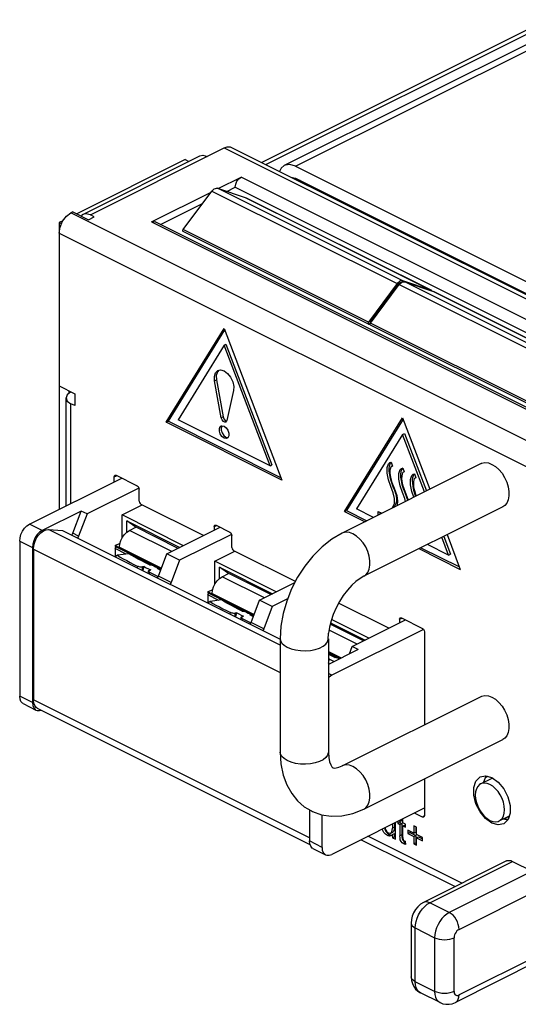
# Paper-space layout '005_EXP_CORICANT_PE_DRAWING_3_1' of a CAD drawing. Header units: millimetres. Extents: x 6 to 413, y 7 to 290.
# Tile 65 of 228: x 144 to 150, y 78 to 91. Entities that reach past the tile are written whole.
import ezdxf

# ---------------------------------------------------------------- set-up
doc = ezdxf.new("R2010")
doc.units = ezdxf.units.MM
doc.header["$LTSCALE"] = 23.1
for name, color, linetype in [('BOTTOM_CHASSIS_2_1_2019051_BL64', 7, 'CONTINUOUS'), ('EMI_GASKET_BL100', 7, 'CONTINUOUS'), ('EMI_GASKET_BL101', 7, 'CONTINUOUS'), ('PRT1366_BL69', 7, 'CONTINUOUS'), ('PRT1367_BL70', 7, 'CONTINUOUS'), ('PRT1369_BL59', 7, 'CONTINUOUS'), ('PRT1370_BL75', 7, 'CONTINUOUS'), ('PRT1424_BL73', 7, 'CONTINUOUS'), ('PRT1447_BL63', 7, 'CONTINUOUS'), ('PRT1449_BL61', 7, 'CONTINUOUS'), ('TOP_CHASSIS_2_1_20190516_BL99', 7, 'CONTINUOUS')]:
    doc.layers.add(name, color=color, linetype=linetype)

# ---------------------------------------------------------------- blocks, each defined once
blk = doc.blocks.new('PRT1369_BL59', base_point=(146.749, 82.076))
at = {"layer": 'PRT1369_BL59', "color": 7, "linetype": 'Continuous'}
for p, q in [((143.823, 83.936), (145.028, 84.539)), ((145.252, 84.409), (144.574, 84.07)), ((144.497, 84.108), (143.988, 83.853)), ((144.387, 83.819), (144.497, 84.108)), ((144.574, 84.07), (144.497, 84.108)), ((145.032, 84.057), (145.293, 84.188)), ((144.574, 84.07), (144.463, 83.781)), ((145.834, 83.656), (145.032, 84.057)), ((145.032, 83.754), (145.032, 84.057)), ((145.095, 83.979), (145.787, 83.633)), ((145.197, 83.905), (145.095, 83.979)), ((145.095, 83.835), (145.095, 83.979)), ((143.988, 83.853), (143.823, 83.936)), ((147.094, 82.357), (144.073, 83.867)), ((144.073, 83.867), (144.256, 83.854)), ((144.256, 83.854), (147.094, 82.435)), ((145.127, 83.856), (145.211, 83.898)), ((145.68, 83.579), (145.127, 83.856)), ((145.764, 83.621), (145.197, 83.905)), ((145.617, 83.548), (146.313, 83.896)), ((143.695, 83.717), (143.861, 83.634)), ((143.695, 83.717), (143.695, 81.69)), ((144.463, 83.781), (144.387, 83.819)), ((146.461, 83.804), (145.783, 83.465)), ((143.861, 83.634), (143.861, 81.607)), ((143.874, 83.612), (147.094, 82.002)), ((143.874, 83.612), (143.874, 81.642)), ((144.943, 83.657), (145.007, 83.689)), ((145, 83.628), (144.943, 83.657)), ((144.943, 83.657), (144.943, 83.649)), ((144.943, 83.649), (145.542, 83.35)), ((144.955, 83.64), (144.943, 83.649)), ((144.943, 83.618), (144.955, 83.64)), ((145.086, 83.546), (144.943, 83.618)), ((144.943, 83.618), (144.943, 83.513)), ((144.955, 83.64), (145.541, 83.347)), ((145, 83.636), (145.004, 83.679)), ((145, 83.636), (145.547, 83.363)), ((145, 83.636), (145, 83.628)), ((146.241, 83.453), (146.502, 83.583)), ((145.507, 83.259), (145.617, 83.548)), ((145.783, 83.465), (145.617, 83.548)), ((145.783, 83.465), (145.673, 83.176)), ((147.043, 83.052), (146.241, 83.453)), ((146.241, 83.149), (146.241, 83.453)), ((146.305, 83.374), (146.996, 83.028)), ((146.406, 83.3), (146.305, 83.374)), ((146.305, 83.23), (146.305, 83.374)), ((145.673, 83.176), (145.507, 83.259)), ((146.336, 83.251), (146.421, 83.293)), ((146.889, 82.975), (146.336, 83.251)), ((146.973, 83.017), (146.406, 83.3)), ((146.152, 83.052), (146.217, 83.085)), ((146.209, 83.032), (146.213, 83.074)), ((146.826, 82.943), (147.286, 83.173)), ((146.209, 83.024), (146.152, 83.052)), ((146.152, 83.052), (146.152, 83.045)), ((146.152, 83.045), (146.751, 82.745)), ((146.165, 83.035), (146.152, 83.045)), ((146.152, 83.014), (146.165, 83.035)), ((146.295, 82.942), (146.152, 83.014)), ((146.152, 83.014), (146.152, 82.908)), ((146.165, 83.035), (146.75, 82.743)), ((146.209, 83.032), (146.756, 82.758)), ((146.209, 83.032), (146.209, 83.024)), ((146.716, 82.654), (146.826, 82.943)), ((146.992, 82.861), (146.826, 82.943)), ((147.192, 82.96), (146.992, 82.861)), ((146.992, 82.861), (146.882, 82.572)), ((148.252, 82.447), (147.765, 82.691)), ((148.036, 82.339), (148.731, 82.687)), ((146.882, 82.572), (146.716, 82.654)), ((148.098, 82.37), (147.733, 82.553)), ((148.183, 82.412), (147.748, 82.629)), ((147.753, 82.65), (148.205, 82.424)), ((148.967, 82.563), (147.768, 81.963)), ((148.112, 82.301), (147.724, 82.106)), ((148, 82.244), (148.036, 82.339)), ((148.112, 82.301), (148.036, 82.339)), ((147.724, 82.274), (147.892, 82.19)), ((147.724, 82.259), (147.876, 82.183)), ((147.724, 82.256), (147.873, 82.181)), ((147.724, 82.12), (147.737, 82.113)), ((147.768, 81.963), (147.724, 81.986)), ((143.861, 81.607), (143.695, 81.69)), ((143.742, 81.593), (143.908, 81.51)), ((147.476, 79.841), (143.874, 81.642)), ((143.925, 81.535), (147.482, 79.756)), ((149.803, 80.642), (149.769, 80.626)), ((148.976, 80.229), (147.768, 79.625)), ((147.476, 80.208), (147.476, 79.8)), ((147.641, 79.717), (147.641, 80.141)), ((147.641, 79.717), (147.476, 79.8)), ((147.522, 79.703), (147.688, 79.62))]:
    blk.add_line(p, q, dxfattribs=at)
for points in [[(143.695, 83.717), (143.7, 83.759), (143.712, 83.803), (143.733, 83.845), (143.759, 83.883), (143.79, 83.914), (143.823, 83.936)], [(143.988, 83.853), (143.955, 83.832), (143.924, 83.801), (143.898, 83.763), (143.878, 83.72), (143.865, 83.677), (143.861, 83.634)], [(143.874, 83.612), (143.878, 83.657), (143.891, 83.703), (143.911, 83.748), (143.938, 83.789), (143.97, 83.823), (144.004, 83.849), (144.039, 83.864), (144.073, 83.867)], [(145.004, 83.679), (145.017, 83.723), (145.037, 83.765), (145.064, 83.803), (145.094, 83.834), (145.127, 83.856)], [(144.375, 83.795), (144.375, 83.795), (144.387, 83.819)], [(144.463, 83.781), (144.452, 83.757), (144.451, 83.756)], [(145.495, 83.235), (145.495, 83.235), (145.507, 83.259)], [(146.213, 83.074), (146.226, 83.118), (146.246, 83.16), (146.273, 83.198), (146.303, 83.229), (146.336, 83.251)], [(145.673, 83.176), (145.661, 83.152), (145.66, 83.152)], [(146.704, 82.63), (146.704, 82.63), (146.716, 82.654)], [(146.882, 82.572), (146.87, 82.548), (146.87, 82.547)], [(147.768, 81.963), (147.735, 81.941), (147.724, 81.93)], [(143.742, 81.593), (143.733, 81.599), (143.712, 81.621), (143.7, 81.652), (143.695, 81.69)], [(143.861, 81.607), (143.865, 81.569), (143.878, 81.538), (143.898, 81.516), (143.908, 81.51)], [(143.925, 81.535), (143.911, 81.543), (143.891, 81.568), (143.878, 81.601), (143.874, 81.642)], [(143.908, 81.51), (143.924, 81.504), (143.955, 81.504), (143.974, 81.51)], [(147.493, 79.731), (147.48, 79.762), (147.476, 79.8)], [(147.522, 79.703), (147.513, 79.708), (147.493, 79.731)], [(147.641, 79.717), (147.645, 79.679), (147.658, 79.648), (147.678, 79.626), (147.688, 79.62)], [(147.688, 79.62), (147.705, 79.614), (147.735, 79.614), (147.768, 79.625)]]:
    blk.add_lwpolyline(points, dxfattribs=at)
blk = doc.blocks.new('PRT1449_BL61', base_point=(148.587, 82.432))
at = {"layer": 'PRT1449_BL61', "color": 7, "linetype": 'Continuous'}
for p, q in [((149.718, 84.727), (147.904, 83.821)), ((149.859, 84.718), (149.905, 84.689)), ((150, 84.164), (148.186, 83.257)), ((150.025, 84.181), (150, 84.164)), ((147.094, 82.441), (147.094, 80.96)), ((147.724, 82.441), (147.724, 80.96)), ((147.904, 80.781), (149.718, 81.688)), ((149.859, 81.679), (149.905, 81.65)), ((150.025, 81.141), (150, 81.124)), ((148.186, 80.217), (150, 81.124)), ((147.78, 80.757), (147.783, 80.755)), ((147.783, 80.755), (147.787, 80.754)), ((147.41, 80.247), (147.502, 80.192))]:
    blk.add_line(p, q, dxfattribs=at)
for points in [[(149.718, 84.727), (149.727, 84.732), (149.768, 84.74), (149.812, 84.736), (149.859, 84.718)], [(149.905, 84.689), (149.949, 84.65), (149.99, 84.601), (150.024, 84.546), (150.052, 84.486), (150.071, 84.424), (150.08, 84.364), (150.08, 84.307), (150.071, 84.256), (150.052, 84.213), (150.025, 84.181)], [(148.045, 83.812), (147.999, 83.829), (147.955, 83.833), (147.914, 83.825), (147.904, 83.821)], [(147.904, 83.821), (147.769, 83.74), (147.641, 83.639), (147.522, 83.52), (147.416, 83.388), (147.323, 83.244)], [(148.186, 83.257), (148.211, 83.274), (148.238, 83.306), (148.257, 83.349), (148.267, 83.4), (148.267, 83.457), (148.257, 83.517), (148.238, 83.579), (148.211, 83.639), (148.176, 83.694), (148.136, 83.743), (148.091, 83.782), (148.045, 83.812)], [(147.323, 83.244), (147.244, 83.091), (147.18, 82.932), (147.133, 82.769), (147.104, 82.604), (147.094, 82.441)], [(148.186, 83.257), (148.137, 83.229), (148.084, 83.19), (148.028, 83.139), (147.972, 83.077), (147.918, 83.006), (147.868, 82.928)], [(147.868, 82.928), (147.824, 82.845), (147.787, 82.759), (147.759, 82.673), (147.739, 82.59), (147.727, 82.512)], [(147.094, 82.441), (147.098, 82.417), (147.115, 82.385), (147.145, 82.355), (147.186, 82.33)], [(147.186, 82.33), (147.237, 82.309), (147.296, 82.294), (147.359, 82.286), (147.425, 82.284), (147.49, 82.289), (147.552, 82.301), (147.607, 82.319), (147.654, 82.342), (147.689, 82.37), (147.713, 82.4), (147.723, 82.433), (147.727, 82.512)], [(149.718, 81.688), (149.727, 81.692), (149.768, 81.7), (149.812, 81.696), (149.859, 81.679)], [(149.905, 81.65), (149.949, 81.61), (149.99, 81.561), (150.024, 81.506), (150.052, 81.446), (150.071, 81.385), (150.08, 81.324), (150.08, 81.267), (150.071, 81.216), (150.052, 81.174), (150.025, 81.141)], [(147.186, 80.849), (147.145, 80.875), (147.115, 80.904), (147.098, 80.936), (147.094, 80.96)], [(147.094, 80.96), (147.104, 80.806), (147.133, 80.661), (147.181, 80.532), (147.245, 80.419), (147.322, 80.324), (147.41, 80.247)], [(147.724, 80.96), (147.723, 80.952), (147.713, 80.92), (147.689, 80.889), (147.654, 80.861), (147.607, 80.838), (147.552, 80.82), (147.49, 80.808), (147.425, 80.803), (147.359, 80.805), (147.296, 80.813), (147.237, 80.828), (147.186, 80.849)], [(147.724, 80.96), (147.728, 80.89), (147.739, 80.834), (147.754, 80.794), (147.769, 80.768), (147.78, 80.757)], [(147.787, 80.754), (147.8, 80.752), (147.825, 80.753), (147.86, 80.762), (147.904, 80.781)], [(148.045, 80.772), (147.999, 80.789), (147.955, 80.794), (147.914, 80.785), (147.904, 80.781)], [(148.186, 80.217), (148.211, 80.234), (148.238, 80.266), (148.257, 80.309), (148.267, 80.36), (148.267, 80.417), (148.257, 80.477), (148.238, 80.539), (148.211, 80.599), (148.176, 80.654), (148.136, 80.703), (148.091, 80.743), (148.045, 80.772)], [(147.502, 80.192), (147.517, 80.184), (147.635, 80.142), (147.762, 80.123), (147.898, 80.128), (148.041, 80.159), (148.186, 80.217)]]:
    blk.add_lwpolyline(points, dxfattribs=at)
blk = doc.blocks.new('PRT1447_BL63', base_point=(149.657, 78.607))
at = {"layer": 'PRT1447_BL63', "color": 7, "linetype": 'Continuous'}
for p, q in [((150.049, 79.539), (148.967, 78.998)), ((149.047, 78.993), (150.129, 79.534)), ((150.129, 79.534), (150.384, 79.407)), ((150.384, 79.407), (149.302, 78.866)), ((149.429, 78.646), (150.511, 79.187)), ((150.511, 79.187), (150.511, 78.33)), ((149.302, 78.866), (149.047, 78.993)), ((148.804, 78.727), (148.804, 78.026)), ((148.856, 78.664), (149.111, 78.537)), ((148.856, 77.962), (148.856, 78.664)), ((149.111, 78.537), (149.111, 77.835)), ((149.366, 77.835), (149.366, 78.537)), ((150.511, 78.33), (149.429, 77.789)), ((150.464, 78.233), (149.382, 77.692)), ((149.111, 77.835), (148.856, 77.962)), ((149.181, 77.689), (148.927, 77.816))]:
    blk.add_line(p, q, dxfattribs=at)
for points in [[(150.049, 79.539), (150.059, 79.543), (150.081, 79.547), (150.104, 79.543), (150.129, 79.534)], [(150.384, 79.407), (150.409, 79.391), (150.433, 79.37), (150.455, 79.345), (150.474, 79.316), (150.49, 79.285), (150.501, 79.252), (150.509, 79.219), (150.511, 79.187)], [(148.967, 78.998), (148.928, 78.974), (148.892, 78.942), (148.861, 78.905), (148.837, 78.863), (148.819, 78.819), (148.808, 78.773), (148.804, 78.727)], [(148.856, 78.664), (148.859, 78.706), (148.868, 78.75), (148.882, 78.794), (148.901, 78.836), (148.925, 78.877), (148.952, 78.914), (148.982, 78.946), (149.014, 78.973), (149.047, 78.993)], [(149.047, 78.993), (149.023, 79.003), (148.999, 79.006), (148.977, 79.002), (148.967, 78.998)], [(149.302, 78.866), (149.269, 78.846), (149.237, 78.819), (149.206, 78.787), (149.179, 78.75), (149.156, 78.709), (149.137, 78.666), (149.123, 78.622), (149.114, 78.579), (149.111, 78.537)], [(149.429, 78.646), (149.427, 78.678), (149.42, 78.711), (149.408, 78.744), (149.392, 78.775), (149.373, 78.804), (149.351, 78.83), (149.327, 78.85), (149.302, 78.866)], [(148.804, 78.727), (148.807, 78.71), (148.817, 78.693), (148.834, 78.677), (148.856, 78.664)], [(149.429, 78.646), (149.415, 78.637), (149.402, 78.625), (149.39, 78.609), (149.379, 78.592), (149.372, 78.574), (149.367, 78.555), (149.366, 78.537)], [(149.111, 78.537), (149.138, 78.525), (149.169, 78.517), (149.203, 78.512), (149.238, 78.51), (149.273, 78.512), (149.307, 78.517), (149.338, 78.525), (149.366, 78.537)], [(150.511, 78.33), (150.509, 78.301), (150.501, 78.275), (150.49, 78.254), (150.474, 78.238), (150.464, 78.233)], [(148.856, 77.962), (148.834, 77.976), (148.817, 77.992), (148.807, 78.008), (148.804, 78.026)], [(148.804, 78.026), (148.808, 77.979), (148.82, 77.937), (148.838, 77.899), (148.862, 77.866), (148.892, 77.838), (148.927, 77.816)], [(148.927, 77.816), (148.901, 77.834), (148.882, 77.858), (148.868, 77.888), (148.859, 77.923), (148.856, 77.962)], [(149.111, 77.835), (149.114, 77.796), (149.123, 77.761), (149.137, 77.731), (149.156, 77.707), (149.181, 77.689)], [(149.366, 77.835), (149.338, 77.824), (149.307, 77.816), (149.273, 77.81), (149.238, 77.809), (149.203, 77.81), (149.169, 77.816), (149.138, 77.824), (149.111, 77.835)], [(149.366, 77.835), (149.367, 77.818), (149.372, 77.804), (149.379, 77.793), (149.39, 77.786), (149.402, 77.783), (149.415, 77.784), (149.429, 77.789)], [(149.382, 77.692), (149.392, 77.697), (149.408, 77.713), (149.42, 77.734), (149.427, 77.76), (149.429, 77.789)], [(149.181, 77.689), (149.218, 77.675), (149.258, 77.667), (149.299, 77.667), (149.341, 77.675), (149.382, 77.692)]]:
    blk.add_lwpolyline(points, dxfattribs=at)
blk = doc.blocks.new('BOTTOM_CHASSIS_2_1_2019051_BL64', base_point=(161.023, 88.157))
at = {"layer": 'BOTTOM_CHASSIS_2_1_2019051_BL64', "color": 7, "linetype": 'Continuous'}
for p, q in [((144.618, 87.976), (146.365, 88.849)), ((146.365, 88.849), (152.656, 85.703)), ((146.461, 88.855), (152.753, 85.709)), ((144.521, 87.982), (146.048, 88.745)), ((145.856, 88.697), (144.439, 87.988)), ((145.856, 88.697), (145.903, 88.673)), ((146.287, 88.32), (146.585, 88.469)), ((151.93, 85.796), (146.585, 88.469)), ((146.398, 88.282), (146.508, 88.337)), ((146.508, 88.337), (151.76, 85.711)), ((147.354, 88.424), (147.338, 88.416)), ((145.414, 87.883), (146.195, 88.274)), ((145.534, 87.85), (146.083, 88.124)), ((144.388, 88.014), (144.363, 88.001)), ((150.995, 84.685), (144.363, 88.001)), ((144.388, 88.014), (144.592, 87.912)), ((144.592, 87.912), (144.668, 87.95)), ((144.668, 87.95), (144.618, 87.976)), ((144.26, 87.899), (144.21, 87.874)), ((144.241, 87.859), (144.21, 87.874)), ((144.21, 87.874), (144.21, 84.13)), ((145.414, 87.883), (150.759, 85.21)), ((150.787, 85.224), (145.462, 87.886)), ((144.21, 87.738), (150.843, 84.421)), ((145.607, 85.267), (146.362, 86.491)), ((146.368, 86.473), (145.632, 85.28)), ((146.362, 86.491), (147.117, 84.512)), ((146.363, 86.273), (145.762, 85.299)), ((146.363, 86.273), (146.387, 86.286)), ((146.964, 84.699), (146.363, 86.273)), ((146.387, 86.286), (146.988, 84.711)), ((146.296, 85.946), (146.275, 85.924)), ((146.282, 85.943), (146.318, 85.951)), ((146.318, 85.951), (146.363, 85.938)), ((146.239, 85.808), (146.263, 85.82)), ((146.326, 85.326), (146.239, 85.808)), ((146.263, 85.82), (146.35, 85.338)), ((144.21, 85.742), (144.414, 85.64)), ((144.338, 85.679), (144.338, 85.644)), ((144.414, 85.64), (144.414, 85.485)), ((146.486, 85.681), (146.4, 85.289)), ((144.3, 84.175), (144.3, 85.586)), ((144.414, 85.485), (144.363, 85.51)), ((144.363, 84.206), (144.363, 85.51)), ((145.607, 85.267), (145.632, 85.28)), ((147.117, 84.512), (145.607, 85.267)), ((147.105, 84.543), (145.632, 85.28)), ((146.964, 84.699), (145.762, 85.299)), ((146.35, 85.338), (146.326, 85.326)), ((146.39, 85.272), (146.387, 85.27)), ((146.4, 85.289), (146.39, 85.272)), ((147.936, 84.102), (148.691, 85.326)), ((148.698, 85.309), (147.962, 84.115)), ((148.691, 85.326), (149.048, 84.392)), ((146.323, 85.22), (146.335, 85.223)), ((146.336, 85.223), (146.325, 85.2)), ((146.335, 85.223), (146.363, 85.217)), ((148.693, 85.109), (148.717, 85.121)), ((148.717, 85.121), (149.003, 84.37)), ((146.387, 85.074), (146.415, 85.067)), ((146.413, 85.066), (146.403, 85.059)), ((148.693, 85.109), (148.092, 84.135)), ((148.979, 84.358), (148.693, 85.109)), ((148.509, 84.726), (148.527, 84.741)), ((148.527, 84.741), (148.544, 84.746)), ((148.544, 84.746), (148.562, 84.696)), ((146.964, 84.699), (146.988, 84.711)), ((148.514, 84.664), (148.514, 84.627)), ((148.562, 84.696), (148.55, 84.692)), ((148.561, 84.697), (148.551, 84.692)), ((148.662, 84.649), (148.68, 84.664)), ((148.68, 84.664), (148.697, 84.669)), ((148.697, 84.669), (148.715, 84.619)), ((148.714, 84.621), (148.703, 84.616)), ((148.715, 84.619), (148.703, 84.616)), ((144.93, 84.556), (144.958, 84.57)), ((144.93, 84.49), (144.93, 84.556)), ((144.939, 84.576), (144.943, 84.577)), ((144.943, 84.577), (144.955, 84.575)), ((144.955, 84.575), (145.229, 84.438)), ((148.666, 84.588), (148.667, 84.55)), ((148.815, 84.573), (148.832, 84.588)), ((148.819, 84.512), (148.82, 84.474)), ((148.832, 84.588), (148.849, 84.593)), ((148.849, 84.593), (148.867, 84.543)), ((148.867, 84.545), (148.856, 84.539)), ((148.867, 84.543), (148.856, 84.539)), ((145.255, 84.238), (145.255, 84.394)), ((146.095, 83.787), (145.28, 84.194)), ((147.936, 84.102), (147.962, 84.115)), ((147.936, 84.102), (148.202, 83.969)), ((147.962, 84.115), (148.227, 83.982)), ((148.312, 84.024), (148.092, 84.135)), ((148.374, 84.102), (148.421, 84.079)), ((148.374, 84.056), (148.374, 84.102)), ((148.399, 84.068), (148.399, 84.09)), ((146.235, 83.904), (146.262, 83.918)), ((146.235, 83.904), (146.235, 83.857)), ((146.244, 83.923), (146.247, 83.925)), ((146.247, 83.925), (146.26, 83.922)), ((146.26, 83.922), (146.438, 83.833)), ((146.464, 83.634), (146.464, 83.789)), ((149.293, 83.534), (149.205, 83.766)), ((149.229, 83.778), (149.318, 83.546)), ((149.273, 83.801), (149.446, 83.347)), ((147.294, 83.187), (146.489, 83.59)), ((148.906, 83.617), (149.446, 83.347)), ((148.932, 83.63), (149.434, 83.378)), ((149.293, 83.534), (149.016, 83.672)), ((149.293, 83.534), (149.318, 83.546)), ((148.513, 82.578), (147.857, 82.906)), ((148.653, 82.695), (148.681, 82.709)), ((148.653, 82.695), (148.653, 82.647)), ((148.662, 82.714), (148.666, 82.715)), ((148.666, 82.715), (148.678, 82.713)), ((148.678, 82.713), (148.952, 82.576)), ((148.977, 82.533), (148.977, 81.317)), ((149.706, 80.636), (149.775, 80.65)), ((149.777, 80.647), (149.748, 80.566)), ((149.775, 80.65), (149.859, 80.627)), ((148.977, 80.613), (148.977, 80.132)), ((148.952, 80.113), (148.849, 80.165)), ((148.976, 80.125), (148.952, 80.113)), ((150.097, 80.161), (150.069, 80.079)), ((148.463, 79.972), (148.464, 79.964)), ((148.56, 80.021), (148.56, 79.967)), ((148.585, 79.98), (148.56, 79.967)), ((148.585, 80.034), (148.585, 79.98)), ((148.598, 79.823), (148.598, 80.04)), ((148.632, 80.056), (148.632, 80.028)), ((148.632, 80.028), (148.657, 80.04)), ((148.632, 80.028), (148.658, 80.015)), ((148.658, 80.056), (148.644, 80.063)), ((148.657, 80.056), (148.657, 80.04)), ((148.657, 80.04), (148.683, 80.027)), ((148.658, 80.07), (148.658, 80.056)), ((148.658, 80.056), (148.683, 80.069)), ((148.658, 80.015), (148.683, 80.027)), ((148.658, 80.015), (148.658, 79.867)), ((148.683, 80.083), (148.683, 80.069)), ((148.683, 80.027), (148.683, 79.88)), ((148.696, 80.037), (148.696, 80.089)), ((148.73, 80.02), (148.696, 80.037)), ((148.696, 79.996), (148.721, 80.008)), ((148.696, 79.996), (148.73, 79.979)), ((148.696, 79.846), (148.696, 79.996)), ((148.721, 80.008), (148.73, 80.004)), ((148.73, 79.979), (148.73, 80.02)), ((148.873, 79.981), (148.839, 79.998)), ((148.839, 79.998), (148.839, 79.901)), ((148.864, 79.981), (148.864, 79.914)), ((148.873, 79.884), (148.873, 79.981)), ((150.011, 80.091), (150.066, 80.075)), ((150.069, 80.079), (150.012, 80.024)), ((149.467, 79.248), (148.241, 79.861)), ((148.464, 79.964), (148.472, 79.941)), ((148.472, 79.941), (148.486, 79.92)), ((148.473, 79.924), (148.494, 79.9)), ((148.486, 79.92), (148.505, 79.906)), ((148.494, 79.9), (148.52, 79.883)), ((148.495, 79.87), (148.52, 79.883)), ((148.521, 79.862), (148.495, 79.87)), ((148.505, 79.906), (148.53, 79.901)), ((148.54, 79.867), (148.521, 79.862)), ((148.53, 79.901), (148.541, 79.904)), ((148.543, 79.868), (148.54, 79.867)), ((148.541, 79.904), (148.566, 79.917)), ((148.56, 79.885), (148.543, 79.868)), ((148.558, 79.935), (148.56, 79.967)), ((148.56, 79.885), (148.585, 79.898)), ((148.56, 79.885), (148.56, 79.842)), ((148.56, 79.842), (148.585, 79.855)), ((148.574, 79.922), (148.566, 79.917)), ((148.585, 79.898), (148.585, 79.855)), ((148.585, 79.855), (148.598, 79.848)), ((148.683, 79.88), (148.658, 79.867)), ((148.696, 79.846), (148.696, 79.833)), ((148.839, 79.901), (148.76, 79.941)), ((148.76, 79.941), (148.76, 79.899)), ((148.76, 79.899), (148.785, 79.912)), ((148.76, 79.899), (148.839, 79.859)), ((148.785, 79.928), (148.785, 79.912)), ((148.785, 79.912), (148.864, 79.872)), ((148.839, 79.901), (148.864, 79.914)), ((148.839, 79.859), (148.864, 79.872)), ((148.839, 79.859), (148.839, 79.762)), ((148.864, 79.872), (148.864, 79.775)), ((148.952, 79.844), (148.873, 79.884)), ((148.873, 79.842), (148.898, 79.855)), ((148.873, 79.842), (148.952, 79.803)), ((148.873, 79.745), (148.873, 79.842)), ((148.898, 79.855), (148.952, 79.828)), ((148.952, 79.803), (148.952, 79.844)), ((148.152, 79.817), (149.378, 79.204)), ((148.56, 79.842), (148.598, 79.823)), ((148.698, 79.805), (148.714, 79.788)), ((148.705, 79.808), (148.715, 79.801)), ((148.707, 79.764), (148.728, 79.774)), ((148.714, 79.788), (148.732, 79.776)), ((148.725, 79.797), (148.73, 79.795)), ((148.733, 79.754), (148.73, 79.795)), ((148.839, 79.762), (148.864, 79.775)), ((148.839, 79.762), (148.873, 79.745)), ((148.864, 79.775), (148.873, 79.771))]:
    blk.add_line(p, q, dxfattribs=at)
for points in [[(146.365, 88.849), (146.404, 88.862), (146.441, 88.862), (146.461, 88.855)], [(146.048, 88.745), (146.086, 88.754), (146.145, 88.739)], [(146.508, 88.337), (146.514, 88.376), (146.531, 88.414), (146.555, 88.447), (146.585, 88.469)], [(144.255, 87.892), (144.304, 87.957), (144.363, 88.001)], [(144.521, 87.982), (144.51, 87.975), (144.498, 87.959)], [(144.618, 87.976), (144.559, 87.991), (144.521, 87.982)], [(144.21, 87.738), (144.222, 87.816), (144.255, 87.892)], [(145.414, 87.883), (145.443, 87.891), (145.462, 87.886)], [(146.239, 85.808), (146.237, 85.865), (146.25, 85.912), (146.279, 85.941), (146.282, 85.943)], [(146.275, 85.924), (146.261, 85.877), (146.263, 85.82)], [(146.363, 85.938), (146.409, 85.905), (146.448, 85.856), (146.476, 85.797), (146.489, 85.736), (146.486, 85.681)], [(144.363, 85.663), (144.316, 85.627), (144.3, 85.586)], [(144.3, 85.586), (144.316, 85.545), (144.363, 85.51)], [(146.387, 85.27), (146.373, 85.269), (146.353, 85.278), (146.336, 85.3), (146.326, 85.326)], [(146.35, 85.338), (146.36, 85.312), (146.377, 85.291), (146.397, 85.281)], [(146.363, 85.061), (146.335, 85.083), (146.313, 85.116), (146.301, 85.153), (146.301, 85.187), (146.313, 85.212), (146.323, 85.22)], [(146.325, 85.2), (146.325, 85.165), (146.337, 85.129)], [(146.337, 85.129), (146.359, 85.096), (146.387, 85.074)], [(146.363, 85.217), (146.391, 85.195), (146.413, 85.163)], [(146.413, 85.163), (146.425, 85.126), (146.425, 85.091), (146.413, 85.066)], [(146.403, 85.059), (146.391, 85.055), (146.363, 85.061)], [(148.542, 84.745), (148.534, 84.738), (148.524, 84.719)], [(148.547, 84.142), (148.561, 84.155), (148.586, 84.208), (148.589, 84.274), (148.57, 84.347), (148.539, 84.427), (148.509, 84.515), (148.491, 84.602), (148.491, 84.675), (148.509, 84.726)], [(148.524, 84.719), (148.517, 84.695), (148.514, 84.664)], [(148.514, 84.627), (148.52, 84.583), (148.531, 84.532), (148.548, 84.479), (148.567, 84.427), (148.586, 84.381), (148.601, 84.339), (148.61, 84.302), (148.615, 84.268), (148.613, 84.235), (148.605, 84.205), (148.591, 84.176), (148.575, 84.156)], [(148.533, 84.668), (148.528, 84.642), (148.528, 84.609), (148.532, 84.571), (148.541, 84.528), (148.554, 84.481), (148.573, 84.429), (148.596, 84.373), (148.616, 84.311), (148.628, 84.242), (148.622, 84.18)], [(148.55, 84.692), (148.544, 84.688), (148.533, 84.668)], [(148.732, 84.234), (148.722, 84.27), (148.691, 84.35), (148.661, 84.439), (148.644, 84.526), (148.644, 84.598), (148.662, 84.649)], [(148.676, 84.643), (148.67, 84.619), (148.666, 84.588)], [(148.694, 84.669), (148.686, 84.662), (148.676, 84.643)], [(148.703, 84.616), (148.697, 84.611), (148.686, 84.592)], [(144.93, 84.556), (144.933, 84.57), (144.939, 84.576)], [(148.667, 84.55), (148.673, 84.506), (148.684, 84.456), (148.701, 84.402), (148.72, 84.351), (148.739, 84.304), (148.753, 84.263), (148.757, 84.247)], [(148.686, 84.592), (148.681, 84.565), (148.68, 84.532), (148.684, 84.494), (148.693, 84.451), (148.707, 84.404), (148.726, 84.353), (148.748, 84.297), (148.764, 84.25)], [(148.839, 84.288), (148.814, 84.362), (148.797, 84.449), (148.797, 84.522), (148.815, 84.573)], [(148.829, 84.566), (148.822, 84.542), (148.819, 84.512)], [(148.82, 84.474), (148.826, 84.43), (148.837, 84.38), (148.853, 84.326), (148.863, 84.3)], [(148.847, 84.592), (148.839, 84.585), (148.829, 84.566)], [(148.839, 84.516), (148.834, 84.489), (148.833, 84.456), (148.837, 84.418), (148.846, 84.375), (148.86, 84.328), (148.869, 84.303)], [(148.856, 84.539), (148.85, 84.535), (148.839, 84.516)], [(145.229, 84.438), (145.242, 84.427), (145.251, 84.411), (145.255, 84.394)], [(145.255, 84.238), (145.258, 84.221), (145.267, 84.205), (145.28, 84.194)], [(146.235, 83.904), (146.238, 83.918), (146.244, 83.923)], [(146.438, 83.833), (146.451, 83.823), (146.46, 83.807), (146.464, 83.789)], [(146.464, 83.634), (146.467, 83.616), (146.476, 83.6), (146.489, 83.59)], [(148.653, 82.695), (148.656, 82.709), (148.662, 82.714)], [(148.952, 82.576), (148.965, 82.566), (148.974, 82.55), (148.977, 82.533)], [(149.65, 80.286), (149.621, 80.397), (149.621, 80.5), (149.649, 80.582), (149.706, 80.636)], [(149.859, 80.627), (149.942, 80.567), (150.015, 80.479), (150.068, 80.375), (150.097, 80.264), (150.097, 80.161)], [(149.859, 80.034), (149.776, 80.094), (149.703, 80.181), (149.65, 80.286)], [(148.968, 80.112), (148.965, 80.111), (148.952, 80.113)], [(148.977, 80.132), (148.974, 80.118), (148.968, 80.112)], [(148.585, 79.98), (148.583, 79.946), (148.574, 79.922)], [(150.012, 80.024), (149.942, 80.011), (149.859, 80.034)], [(148.495, 79.87), (148.469, 79.888), (148.448, 79.911), (148.434, 79.938), (148.429, 79.956)], [(148.455, 79.968), (148.459, 79.951), (148.473, 79.924)], [(148.52, 79.883), (148.546, 79.875), (148.547, 79.875)], [(148.541, 79.904), (148.549, 79.911), (148.558, 79.935)], [(148.707, 79.764), (148.689, 79.775), (148.672, 79.792), (148.662, 79.816), (148.659, 79.841), (148.658, 79.867)], [(148.683, 79.88), (148.684, 79.854), (148.687, 79.829), (148.698, 79.805)], [(148.696, 79.833), (148.698, 79.82), (148.705, 79.808)], [(148.733, 79.754), (148.724, 79.757), (148.716, 79.76), (148.707, 79.764)], [(148.715, 79.801), (148.72, 79.799), (148.725, 79.797)]]:
    blk.add_lwpolyline(points, dxfattribs=at)
blk = doc.blocks.new('PRT1366_BL69', base_point=(146.447, 82.798))
at = {"layer": 'PRT1366_BL69', "color": 7, "linetype": 'Continuous'}
for p, q in [((146.33, 82.947), (146.18, 82.926)), ((146.18, 82.926), (146.15, 82.907)), ((146.44, 82.762), (146.445, 82.782)), ((146.508, 82.774), (146.498, 82.733)), ((146.528, 82.779), (146.508, 82.774)), ((146.585, 82.72), (146.578, 82.693)), ((146.599, 82.705), (146.594, 82.685)), ((146.598, 82.729), (146.617, 82.734)), ((146.745, 82.729), (146.699, 82.751)), ((146.705, 82.748), (146.707, 82.756))]:
    blk.add_line(p, q, dxfattribs=at)
for points in [[(146.598, 82.802), (146.547, 82.828), (146.497, 82.854), (146.452, 82.878), (146.407, 82.902), (146.368, 82.924), (146.33, 82.947)], [(146.18, 82.926), (146.218, 82.903), (146.256, 82.881), (146.301, 82.857), (146.345, 82.833), (146.395, 82.808), (146.445, 82.782)], [(146.598, 82.802), (146.603, 82.803), (146.61, 82.803), (146.616, 82.803), (146.623, 82.802), (146.63, 82.8), (146.635, 82.798)], [(146.508, 82.774), (146.499, 82.772), (146.488, 82.772), (146.476, 82.773), (146.464, 82.775), (146.454, 82.778), (146.445, 82.782)], [(146.514, 82.725), (146.515, 82.729), (146.528, 82.779)], [(146.528, 82.779), (146.557, 82.764), (146.587, 82.749), (146.617, 82.734)], [(146.585, 82.72), (146.586, 82.723), (146.591, 82.726), (146.598, 82.729)], [(146.599, 82.705), (146.591, 82.709), (146.587, 82.714), (146.585, 82.718), (146.585, 82.72)], [(146.599, 82.705), (146.651, 82.68), (146.703, 82.655), (146.714, 82.65)], [(146.635, 82.798), (146.657, 82.787), (146.678, 82.776), (146.7, 82.765)], [(146.707, 82.756), (146.707, 82.755), (146.704, 82.753), (146.699, 82.751)], [(146.7, 82.765), (146.704, 82.763), (146.707, 82.76), (146.708, 82.757), (146.707, 82.756)]]:
    blk.add_lwpolyline(points, dxfattribs=at)
blk = doc.blocks.new('PRT1367_BL70', base_point=(145.238, 83.403))
at = {"layer": 'PRT1367_BL70', "color": 7, "linetype": 'Continuous'}
for p, q in [((144.971, 83.53), (144.941, 83.512)), ((145.121, 83.551), (144.971, 83.53)), ((145.231, 83.367), (145.235, 83.386)), ((145.299, 83.378), (145.289, 83.338)), ((145.318, 83.383), (145.299, 83.378)), ((145.376, 83.325), (145.369, 83.298)), ((145.389, 83.334), (145.407, 83.339)), ((145.536, 83.334), (145.49, 83.356)), ((145.496, 83.353), (145.498, 83.361)), ((145.389, 83.309), (145.385, 83.29))]:
    blk.add_line(p, q, dxfattribs=at)
for points in [[(144.971, 83.53), (145.008, 83.508), (145.047, 83.486), (145.092, 83.462), (145.136, 83.438), (145.185, 83.412), (145.235, 83.386)], [(145.389, 83.407), (145.338, 83.432), (145.288, 83.458), (145.243, 83.482), (145.198, 83.506), (145.159, 83.529), (145.121, 83.551)], [(145.299, 83.378), (145.29, 83.377), (145.279, 83.377), (145.267, 83.377), (145.255, 83.38), (145.245, 83.383), (145.235, 83.386)], [(145.305, 83.33), (145.305, 83.333), (145.318, 83.383)], [(145.318, 83.383), (145.348, 83.368), (145.378, 83.354), (145.407, 83.339)], [(145.376, 83.325), (145.377, 83.327), (145.382, 83.331), (145.389, 83.334)], [(145.389, 83.309), (145.382, 83.314), (145.378, 83.318), (145.376, 83.323), (145.376, 83.325)], [(145.389, 83.407), (145.394, 83.408), (145.4, 83.408), (145.407, 83.407), (145.414, 83.406), (145.421, 83.405), (145.426, 83.402)], [(145.426, 83.402), (145.447, 83.391), (145.469, 83.381), (145.491, 83.37)], [(145.498, 83.361), (145.497, 83.359), (145.495, 83.357), (145.49, 83.356)], [(145.491, 83.37), (145.495, 83.367), (145.498, 83.365), (145.498, 83.362), (145.498, 83.361)], [(145.389, 83.309), (145.441, 83.284), (145.494, 83.259), (145.505, 83.254)]]:
    blk.add_lwpolyline(points, dxfattribs=at)
blk = doc.blocks.new('PRT1424_BL73', base_point=(150.314, 80.209))
at = {"layer": 'PRT1424_BL73', "color": 7, "linetype": 'Continuous'}
for p, q in [((149.711, 80.545), (149.862, 80.62)), ((149.952, 80.062), (150.086, 80.129)), ((150.074, 80.092), (150.074, 80.122)), ((150.023, 80.097), (150.066, 80.076)), ((150.988, 79.98), (150.97, 79.971)), ((150.435, 79.97), (150.557, 79.909)), ((150.557, 79.909), (150.557, 79.83)), ((150.623, 79.798), (150.623, 79.887)), ((150.712, 79.842), (150.623, 79.798)), ((150.557, 79.83), (150.623, 79.798))]:
    blk.add_line(p, q, dxfattribs=at)
for points in [[(149.711, 80.545), (149.697, 80.536), (149.673, 80.513), (149.656, 80.481), (149.645, 80.443), (149.641, 80.399)], [(150.023, 80.208), (150.019, 80.255), (150.008, 80.305), (149.99, 80.354), (149.967, 80.401), (149.938, 80.445), (149.905, 80.483), (149.869, 80.514), (149.832, 80.537), (149.795, 80.551), (149.759, 80.556), (149.726, 80.551), (149.711, 80.545)], [(149.641, 80.399), (149.644, 80.351), (149.655, 80.302), (149.673, 80.253), (149.697, 80.206), (149.726, 80.162), (149.759, 80.124), (149.795, 80.093), (149.832, 80.069), (149.869, 80.055), (149.905, 80.051), (149.938, 80.056), (149.952, 80.062)], [(149.952, 80.062), (149.967, 80.07), (149.99, 80.094), (150.008, 80.125), (150.019, 80.164), (150.023, 80.208)]]:
    blk.add_lwpolyline(points, dxfattribs=at)
blk = doc.blocks.new('PRT1370_BL75', base_point=(147.797, 82.182))
at = {"layer": 'PRT1370_BL75', "color": 7, "linetype": 'Continuous'}
for p, q in [((147.737, 82.174), (147.724, 82.171)), ((147.724, 82.124), (147.737, 82.174)), ((147.844, 82.193), (147.871, 82.18))]:
    blk.add_line(p, q, dxfattribs=at)
for points in [[(147.807, 82.197), (147.756, 82.223), (147.724, 82.24)], [(147.737, 82.174), (147.766, 82.159), (147.798, 82.144)], [(147.807, 82.197), (147.812, 82.198), (147.819, 82.199), (147.826, 82.198), (147.833, 82.197), (147.839, 82.195), (147.844, 82.193)]]:
    blk.add_lwpolyline(points, dxfattribs=at)
blk = doc.blocks.new('TOP_CHASSIS_2_1_20190516_BL99', base_point=(162.394, 93.254))
at = {"layer": 'TOP_CHASSIS_2_1_20190516_BL99', "color": 7, "linetype": 'Continuous'}
for p, q in [((171.778, 100.934), (147.149, 88.619)), ((147.294, 88.61), (171.923, 100.924)), ((146.852, 88.66), (170.986, 100.727)), ((146.906, 88.633), (171.083, 100.721)), ((147.294, 88.61), (153.079, 85.718)), ((147.294, 88.454), (153.079, 85.562)), ((147.302, 88.435), (147.314, 88.441))]:
    blk.add_line(p, q, dxfattribs=at)
for points in [[(147.149, 88.619), (147.109, 88.587), (147.086, 88.543)], [(147.294, 88.61), (147.223, 88.632), (147.159, 88.624), (147.149, 88.619)], [(147.247, 88.462), (147.255, 88.464), (147.294, 88.454)]]:
    blk.add_lwpolyline(points, dxfattribs=at)
blk = doc.blocks.new('EMI_GASKET_BL100', base_point=(149.894, 86.215))
at = {"layer": 'EMI_GASKET_BL100', "color": 7, "linetype": 'Continuous'}
for p, q in [((148.273, 86.562), (148.649, 87.065)), ((148.649, 87.065), (151.067, 85.856)), ((148.721, 87.101), (149.096, 86.974)), ((151.139, 85.892), (148.721, 87.101)), ((149.096, 86.974), (149.097, 86.973)), ((149.096, 86.974), (151.515, 85.765)), ((151.515, 85.764), (149.097, 86.973)), ((150.691, 85.328), (148.272, 86.537)), ((150.691, 85.353), (148.273, 86.562)), ((151.515, 85.765), (151.139, 85.892)), ((151.067, 85.856), (150.691, 85.353)), ((150.707, 85.351), (151.076, 85.845)), ((151.13, 85.872), (151.499, 85.747)), ((151.515, 85.764), (151.515, 85.765)), ((151.507, 85.733), (150.699, 85.328)), ((151.499, 85.747), (150.707, 85.351)), ((150.722, 85.371), (151.484, 85.752))]:
    blk.add_line(p, q, dxfattribs=at)
for points in [[(148.649, 87.065), (148.662, 87.081), (148.677, 87.093)], [(148.677, 87.093), (148.692, 87.1), (148.707, 87.103), (148.721, 87.101)], [(148.272, 86.537), (148.272, 86.537), (148.269, 86.54), (148.268, 86.545), (148.268, 86.55), (148.27, 86.556), (148.273, 86.562)], [(151.139, 85.892), (151.125, 85.894), (151.111, 85.891), (151.095, 85.883), (151.081, 85.872), (151.067, 85.856)], [(151.076, 85.845), (151.086, 85.857), (151.097, 85.866), (151.109, 85.872), (151.12, 85.874), (151.13, 85.872)], [(151.507, 85.733), (151.512, 85.736), (151.516, 85.741), (151.519, 85.747), (151.52, 85.753), (151.52, 85.758), (151.518, 85.762), (151.515, 85.764)], [(150.691, 85.353), (150.688, 85.347), (150.686, 85.341), (150.686, 85.335), (150.687, 85.331), (150.69, 85.328), (150.691, 85.328)], [(150.691, 85.328), (150.694, 85.327), (150.699, 85.328)]]:
    blk.add_lwpolyline(points, dxfattribs=at)
blk = doc.blocks.new('EMI_GASKET_BL101', base_point=(147.45, 87.437))
at = {"layer": 'EMI_GASKET_BL101', "color": 7, "linetype": 'Continuous'}
for p, q in [((145.829, 87.784), (146.205, 88.287)), ((146.205, 88.287), (148.623, 87.078)), ((146.277, 88.323), (146.653, 88.196)), ((148.695, 87.114), (146.277, 88.323)), ((146.653, 88.196), (146.653, 88.195)), ((146.653, 88.196), (149.071, 86.986)), ((149.072, 86.986), (146.653, 88.195)), ((148.247, 86.549), (145.828, 87.759)), ((148.248, 86.575), (145.829, 87.784)), ((148.623, 87.078), (148.248, 86.575)), ((148.263, 86.573), (148.632, 87.067)), ((149.071, 86.986), (148.695, 87.114)), ((149.072, 86.986), (149.071, 86.986)), ((148.271, 86.558), (148.255, 86.55)), ((148.292, 86.587), (148.263, 86.573)), ((148.278, 86.593), (148.307, 86.607))]:
    blk.add_line(p, q, dxfattribs=at)
for points in [[(146.205, 88.287), (146.219, 88.303), (146.233, 88.315), (146.249, 88.322), (146.263, 88.325), (146.277, 88.323)], [(145.828, 87.759), (145.828, 87.759), (145.825, 87.762), (145.824, 87.767), (145.824, 87.772), (145.826, 87.778), (145.829, 87.784)], [(148.695, 87.114), (148.682, 87.116), (148.667, 87.113), (148.652, 87.105), (148.637, 87.094), (148.623, 87.078)], [(148.632, 87.067), (148.642, 87.079), (148.653, 87.088), (148.665, 87.093), (148.676, 87.096), (148.682, 87.095)], [(149.076, 86.981), (149.074, 86.984), (149.072, 86.986)], [(148.248, 86.575), (148.244, 86.569), (148.242, 86.563), (148.242, 86.557), (148.244, 86.553), (148.246, 86.55), (148.247, 86.549)], [(148.247, 86.549), (148.25, 86.549), (148.255, 86.55)]]:
    blk.add_lwpolyline(points, dxfattribs=at)

psp = doc.layouts.new('005_EXP_CORICANT_PE_DRAWING_3_1')

# ---------------------------------------------------------------- block references
at = {"layer": 'BOTTOM_CHASSIS_2_1_2019051_BL64'}
psp.add_blockref('BOTTOM_CHASSIS_2_1_2019051_BL64', (161.023, 88.157), dxfattribs=at)
at = {"layer": 'EMI_GASKET_BL100'}
psp.add_blockref('EMI_GASKET_BL100', (149.894, 86.215), dxfattribs=at)
at = {"layer": 'EMI_GASKET_BL101'}
psp.add_blockref('EMI_GASKET_BL101', (147.45, 87.437), dxfattribs=at)
at = {"layer": 'PRT1366_BL69'}
psp.add_blockref('PRT1366_BL69', (146.447, 82.798), dxfattribs=at)
at = {"layer": 'PRT1367_BL70'}
psp.add_blockref('PRT1367_BL70', (145.238, 83.403), dxfattribs=at)
at = {"layer": 'PRT1369_BL59'}
psp.add_blockref('PRT1369_BL59', (146.749, 82.076), dxfattribs=at)
at = {"layer": 'PRT1370_BL75'}
psp.add_blockref('PRT1370_BL75', (147.797, 82.182), dxfattribs=at)
at = {"layer": 'PRT1424_BL73'}
psp.add_blockref('PRT1424_BL73', (150.314, 80.209), dxfattribs=at)
at = {"layer": 'PRT1447_BL63'}
psp.add_blockref('PRT1447_BL63', (149.657, 78.607), dxfattribs=at)
at = {"layer": 'PRT1449_BL61'}
psp.add_blockref('PRT1449_BL61', (148.587, 82.432), dxfattribs=at)
at = {"layer": 'TOP_CHASSIS_2_1_20190516_BL99'}
psp.add_blockref('TOP_CHASSIS_2_1_20190516_BL99', (162.394, 93.254), dxfattribs=at)

doc.saveas('drawing.dxf')
